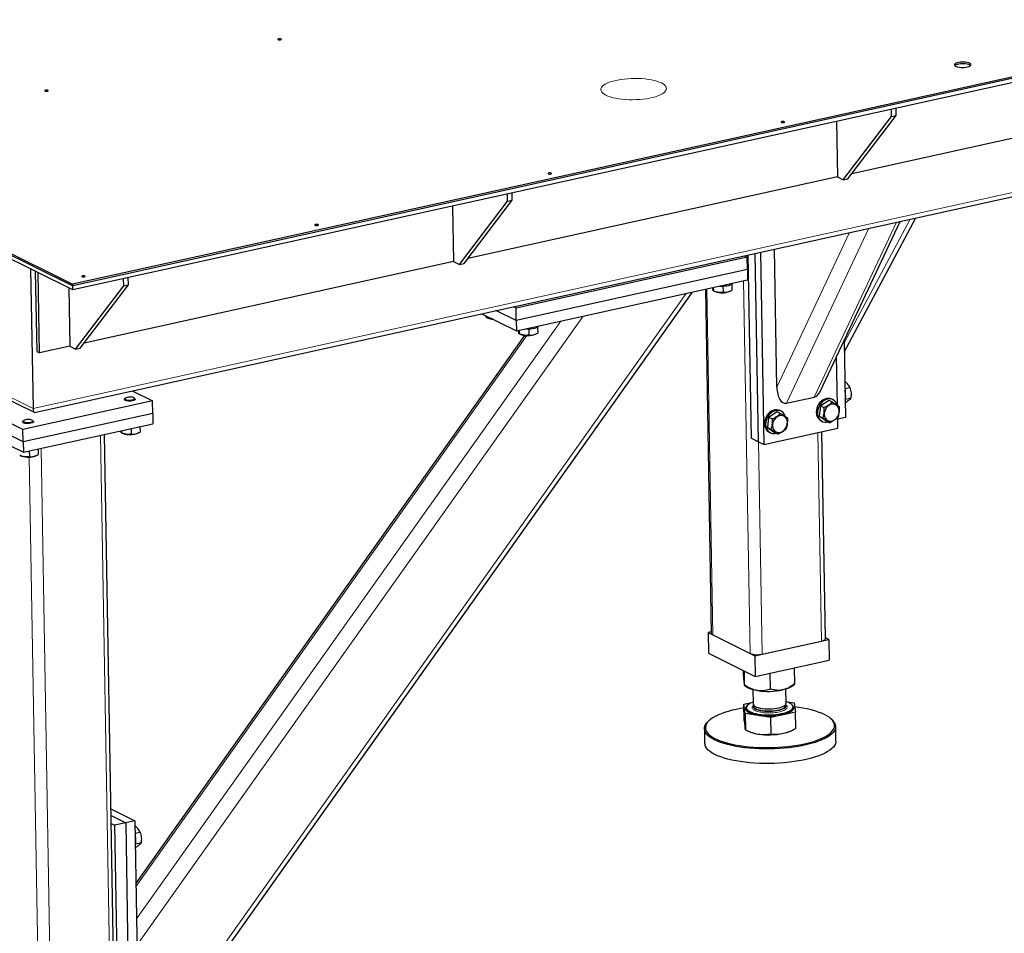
# Model space of a CAD drawing. Header units: millimetres. Extents: x 5 to 415, y 5 to 292.
# Tile 20 of 40: x 291 to 336, y 148 to 189. Entities that reach past the tile are written whole.
import ezdxf

# ---------------------------------------------------------------- set-up
doc = ezdxf.new("R2010")
doc.units = ezdxf.units.MM
doc.layers.add('TRAIT-FORT', color=4, linetype='Continuous', lineweight=25)

msp = doc.modelspace()

# ---------------------------------------------------------------- linework, layer by layer
at = {"lineweight": 18}
for p, q in [((291.28313, 171.469), (399.861, 195.41075)), ((266.15834, 183.94159), (291.28313, 171.469)), ((330.71881, 179.97245), (326.95917, 171.98612)), ((331.34598, 180.11075), (328.32646, 174.45991)), ((328.57971, 179.50077), (325.25489, 172.43812)), ((329.45137, 179.69298), (325.69172, 171.70665)), ((323.73928, 177.29624), (324.03529, 160.28366)), ((322.04991, 176.92373), (322.32467, 161.13286)), ((321.10833, 176.7161), (296.12972, 141.54054)), ((315.39383, 175.45604), (296.01445, 148.16545)), ((316.40977, 175.68006), (296.03494, 146.98765)), ((313.8412, 174.79684), (295.98851, 149.65618)), ((294.35801, 170.2427), (294.93235, 137.23338)), ((327.12547, 170.36099), (327.29099, 160.84825)), ((291.65412, 169.64649), (292.22847, 136.63717)), ((324.41853, 169.94032), (324.5871, 160.25204)), ((291.10975, 169.2502), (291.67665, 136.66879))]:
    msp.add_line(p, q, dxfattribs=at)
at = {"lineweight": 18, "flags": 128}
for points in [[(319.98065, 186.32808), (320.05992, 186.2834), (320.1234, 186.23597), (320.17034, 186.18635), (320.2002, 186.13511), (320.21263, 186.08285), (320.20747, 186.03019), (320.1848, 185.97775), (320.14488, 185.92614), (320.08817, 185.87597), (320.01534, 185.82782), (319.92724, 185.78226), (319.82491, 185.73982), (319.70955, 185.701), (319.5825, 185.66626), (319.44527, 185.63599), (319.29945, 185.61057), (319.14676, 185.59028), (318.98898, 185.57537), (318.82797, 185.566), (318.66562, 185.56229), (318.50382, 185.56429), (318.34448, 185.57196), (318.18946, 185.58522), (318.04059, 185.60391), (317.8996, 185.62782), (317.76814, 185.65665), (317.64777, 185.69009), (317.53989, 185.72773), (317.44576, 185.76913), (317.3665, 185.8138), (317.30302, 185.86123), (317.25608, 185.91086), (317.22622, 185.9621), (317.21379, 186.01435), (317.21894, 186.06701), (317.24161, 186.11945), (317.28154, 186.17106), (317.33825, 186.22124), (317.41108, 186.26939), (317.49917, 186.31495), (317.6015, 186.35739), (317.71687, 186.39621), (317.84391, 186.43095), (317.98115, 186.46121), (318.12697, 186.48663), (318.27966, 186.50692), (318.43743, 186.52184), (318.59844, 186.5312), (318.7608, 186.53491), (318.92259, 186.53292), (319.08193, 186.52525), (319.23695, 186.51199), (319.38583, 186.4933), (319.52682, 186.46939), (319.65827, 186.44055), (319.77865, 186.40712), (319.88653, 186.36948), (319.98065, 186.32808)], [(324.17581, 157.86112), (324.17642, 157.85255), (324.18983, 157.81582), (324.2205, 157.78046), (324.26769, 157.7473), (324.3303, 157.7171), (324.40687, 157.69059), (324.49561, 157.66837), (324.59442, 157.65097), (324.701, 157.63881), (324.81284, 157.63215), (324.92733, 157.63117), (325.04179, 157.63588), (325.15352, 157.64617), (325.25991, 157.66181), (325.35847, 157.68241), (325.44688, 157.70751), (325.52308, 157.73652), (325.58528, 157.76875), (325.63201, 157.80344), (325.66219, 157.83979), (325.67511, 157.87695), (325.67557, 157.88365)]]:
    msp.add_lwpolyline(points, dxfattribs=at)
at = {"lineweight": 18}
for points, knots in [([(324.12729, 157.80382), (324.12749, 157.81969), (324.12788, 157.85119), (324.15528, 157.88182), (324.16887, 157.89702)], [0, 0, 0, 0, 0.50393419, 1, 1, 1, 1]), ([(325.72576, 157.84969), (325.72514, 157.83385), (325.72387, 157.80124), (325.68544, 157.75181), (325.61751, 157.70338), (325.51872, 157.65909), (325.39515, 157.62181), (325.25489, 157.59386), (325.10774, 157.57521), (325.00754, 157.57061), (324.9589, 157.56837)], [0, 0, 0, 0, 0.11651603, 0.24001133, 0.36864081, 0.5, 0.63135919, 0.75998867, 0.88348397, 1, 1, 1, 1]), ([(325.6833, 157.91863), (325.6918, 157.91126), (325.71714, 157.88929), (325.72232, 157.8655), (325.72576, 157.84969)], [0, 0, 0, 0, 0.33532424, 1, 1, 1, 1]), ([(324.9589, 157.56837), (324.91005, 157.56781), (324.80942, 157.56665), (324.65866, 157.57675), (324.51243, 157.59648), (324.38044, 157.62642), (324.2713, 157.66475), (324.19177, 157.70894), (324.14127, 157.75582), (324.13186, 157.78813), (324.12729, 157.80382)], [0, 0, 0, 0, 0.11651603, 0.24001133, 0.36864081, 0.5, 0.63135919, 0.75998867, 0.88348397, 1, 1, 1, 1])]:
    msp.add_open_spline(points, degree=3, knots=knots, dxfattribs=at)
at = {"layer": 'TRAIT-FORT', "lineweight": 25}
for p, q in [((291.34598, 171.29062), (399.60661, 195.16243)), ((261.55221, 192.79848), (293.09184, 177.1414)), ((261.55345, 192.72753), (293.09307, 177.07045)), ((293.09636, 176.88126), (261.55674, 192.53834)), ((351.39559, 189.92633), (293.09307, 177.07045)), ((351.39888, 189.73714), (293.09636, 176.88126)), ((348.01445, 189.252), (293.09184, 177.1414)), ((348.01569, 189.18106), (293.09307, 177.07045)), ((345.55565, 185.90436), (328.67647, 182.18245)), ((328.50117, 181.95217), (330.70314, 184.84471)), ((330.4919, 184.79813), (330.4862, 185.12583)), ((330.4919, 184.79813), (330.70314, 184.84471)), ((330.70314, 184.84471), (330.69744, 185.17241)), ((327.97854, 184.57288), (328.02264, 182.03828)), ((328.28993, 181.9056), (330.4919, 184.79813)), ((266.35179, 183.69236), (291.32987, 171.29259)), ((328.02264, 182.03828), (311.14347, 178.31637)), ((328.02264, 182.03828), (328.28993, 181.9056)), ((328.28993, 181.9056), (328.50117, 181.95217)), ((312.9589, 180.93205), (312.95319, 181.25975)), ((313.17014, 180.97863), (313.16443, 181.30633)), ((310.75693, 178.03951), (312.9589, 180.93205)), ((310.96817, 178.08609), (313.17014, 180.97863)), ((312.9589, 180.93205), (313.17014, 180.97863)), ((310.44554, 180.7068), (310.48964, 178.1722)), ((327.24473, 172.2739), (330.88628, 180.00938)), ((328.33367, 174.04537), (331.60525, 180.16792)), ((324.24749, 178.54551), (324.39704, 169.95099)), ((324.51146, 178.60371), (324.66432, 169.8183)), ((325.25489, 172.43812), (325.14518, 178.74345)), ((310.48964, 178.1722), (293.61047, 174.45029)), ((310.48964, 178.1722), (310.75693, 178.03951)), ((310.75693, 178.03951), (310.96817, 178.08609)), ((323.90368, 178.37705), (313.34163, 176.04808)), ((323.77445, 178.4412), (323.90368, 178.37705)), ((323.91355, 177.80946), (323.90368, 178.37705)), ((323.93074, 178.47566), (324.07629, 170.11021)), ((291.17234, 177.83639), (291.28313, 171.469)), ((291.38624, 177.73021), (291.44993, 174.0697)), ((291.58357, 174.00335), (291.51988, 177.66386)), ((323.91355, 177.80946), (313.3515, 175.4805)), ((323.91355, 177.80946), (323.92178, 177.33648)), ((295.42589, 177.06597), (295.42019, 177.39367)), ((295.63713, 177.11255), (295.63143, 177.44025)), ((313.35973, 175.00751), (323.92178, 177.33648)), ((292.91022, 176.97366), (292.95664, 174.30612)), ((293.09184, 177.1414), (293.09307, 177.07045)), ((293.09636, 176.88126), (293.09307, 177.07045)), ((293.22392, 174.17343), (295.42589, 177.06597)), ((293.43516, 174.22001), (295.63713, 177.11255)), ((295.42589, 177.06597), (295.63713, 177.11255)), ((296.13574, 141.19452), (321.40679, 176.78192)), ((321.98937, 176.91037), (322.26271, 161.20043)), ((322.35318, 176.9906), (322.35587, 176.83599)), ((322.37878, 176.8261), (322.43973, 176.80054)), ((322.79202, 177.05377), (322.7969, 176.77319)), ((323.08993, 176.81185), (323.12899, 176.82985)), ((323.19886, 177.14547), (323.20368, 176.86841)), ((313.3515, 175.4805), (312.42755, 175.93917)), ((313.34163, 176.04808), (313.2124, 176.11223)), ((313.3515, 175.4805), (313.34163, 176.04808)), ((311.77351, 175.79496), (313.35973, 175.00751)), ((311.98579, 175.68957), (311.98696, 175.62271)), ((312.00986, 175.61282), (312.07081, 175.58726)), ((313.3515, 175.4805), (313.35973, 175.00751)), ((313.48106, 175.03427), (313.48375, 174.87966)), ((313.9199, 175.09744), (313.92478, 174.81686)), ((314.32674, 175.18914), (314.33156, 174.91208)), ((313.72918, 174.80509), (295.98569, 149.81822)), ((313.50666, 174.86977), (313.56761, 174.84421)), ((314.21781, 174.85552), (314.25687, 174.87352)), ((328.32458, 174.56776), (328.38561, 171.06043)), ((291.44993, 174.0697), (291.58357, 174.00335)), ((292.95664, 174.30612), (291.58357, 174.00335)), ((292.95664, 174.30612), (293.22392, 174.17343)), ((293.22392, 174.17343), (293.43516, 174.22001)), ((328.02597, 171.60963), (327.98698, 173.85062)), ((290.82248, 170.50767), (287.08049, 172.36529)), ((295.80614, 172.2741), (296.73722, 171.81189)), ((328.36266, 172.37946), (328.58591, 172.42869)), ((290.83235, 169.94008), (287.09036, 171.7977)), ((296.73722, 171.81189), (290.82248, 170.50767)), ((295.45236, 171.88102), (295.45261, 171.86683)), ((295.49935, 171.93879), (295.46698, 171.90899)), ((295.93671, 171.91716), (295.90332, 171.94582)), ((295.95254, 171.87553), (295.95229, 171.88972)), ((296.7471, 171.2443), (296.73722, 171.81189)), ((325.69172, 171.70665), (326.95917, 171.98612)), ((327.2455, 171.59007), (327.62889, 171.84393)), ((327.62889, 171.84393), (327.78914, 171.76438)), ((327.81875, 171.86385), (327.7653, 171.89039)), ((328.38642, 171.89561), (328.63354, 171.9501)), ((325.45285, 171.34216), (325.3994, 171.3687)), ((327.2455, 171.59007), (327.19081, 171.11735)), ((327.2455, 171.59007), (327.40575, 171.51052)), ((328.37364, 171.74825), (328.43384, 171.76153)), ((287.09859, 171.32472), (290.84058, 169.4671)), ((290.85205, 170.91405), (290.81968, 170.88424)), ((296.7471, 171.2443), (290.83235, 169.94008)), ((291.28941, 170.89242), (291.25602, 170.92108)), ((296.7471, 171.2443), (296.75533, 170.77132)), ((324.8796, 171.06838), (324.82491, 170.59566)), ((324.8796, 171.06838), (325.26299, 171.32225)), ((324.8796, 171.06838), (325.03985, 170.98883)), ((325.26299, 171.32225), (325.42324, 171.2427)), ((327.19081, 171.11735), (327.35106, 171.0378)), ((327.19081, 171.11735), (327.5195, 170.89849)), ((327.27618, 170.90511), (327.32964, 170.87858)), ((327.5195, 170.89849), (327.67975, 170.81894)), ((328.04418, 170.56357), (328.03573, 171.0489)), ((328.38561, 171.06043), (328.03687, 170.98353)), ((290.80506, 170.85628), (290.80531, 170.84209)), ((290.83235, 169.94008), (290.82248, 170.50767)), ((290.84058, 169.4671), (296.75533, 170.77132)), ((291.30523, 170.85078), (291.30499, 170.86497)), ((295.31878, 170.45456), (295.32048, 170.35722)), ((295.75704, 170.55119), (295.7615, 170.29442)), ((296.16392, 170.64091), (296.16829, 170.38964)), ((324.66432, 169.8183), (328.04418, 170.56357)), ((324.82491, 170.59566), (324.98516, 170.51611)), ((324.82491, 170.59566), (325.1536, 170.37681)), ((295.11846, 137.34649), (294.54537, 170.28401)), ((295.34338, 170.34732), (295.40433, 170.32177)), ((296.05453, 170.33308), (296.09359, 170.35108)), ((324.39704, 169.95099), (324.07629, 170.11021)), ((324.91028, 170.38343), (324.96374, 170.35689)), ((325.1536, 170.37681), (325.31385, 170.29725)), ((327.4771, 160.96136), (327.31283, 170.40231)), ((290.83235, 169.94008), (290.84058, 169.4671)), ((291.51661, 169.61617), (291.52099, 169.36489)), ((324.66432, 169.8183), (324.39704, 169.95099)), ((290.69608, 169.32258), (290.75703, 169.29702)), ((291.10974, 169.52645), (291.1142, 169.26967)), ((291.40723, 169.30834), (291.44629, 169.32634)), ((322.26146, 161.27222), (322.11084, 161.23901)), ((322.11084, 161.23901), (324.24912, 160.17751)), ((322.11084, 161.23901), (322.1273, 160.29304)), ((322.32467, 161.13286), (324.03529, 160.28366)), ((327.62897, 160.92278), (327.47645, 160.9985)), ((324.24912, 160.17751), (327.62897, 160.92278)), ((324.5871, 160.25204), (327.29099, 160.84825)), ((327.62897, 160.92278), (327.64543, 159.97681)), ((322.1273, 160.29304), (324.26558, 159.23154)), ((324.24912, 160.17751), (324.26558, 159.23154)), ((324.26558, 159.23154), (327.64543, 159.97681)), ((323.72873, 159.27385), (323.7248, 159.5)), ((323.78247, 158.84496), (323.77148, 159.47682)), ((324.95824, 158.66349), (324.94575, 159.38152)), ((326.08028, 158.9109), (326.06778, 159.62893)), ((323.77204, 158.82696), (323.82927, 158.77784)), ((325.99003, 158.81543), (326.07449, 158.89319)), ((324.16246, 158.62876), (324.17376, 157.97925)), ((325.67353, 158.00534), (325.66223, 158.65486)), ((323.75141, 157.97039), (324.1723, 158.06319)), ((323.80515, 157.5415), (323.75141, 157.97039)), ((323.76445, 157.22091), (323.75141, 157.97039)), ((323.89153, 157.89512), (323.88931, 157.89307)), ((324.17532, 157.88965), (324.17582, 157.861)), ((325.67198, 158.09455), (326.04922, 158.03632)), ((325.67559, 157.8871), (325.67509, 157.91574)), ((325.67557, 157.88365), (325.67559, 157.8871)), ((325.96081, 157.92912), (325.95851, 157.93109)), ((326.04922, 158.03632), (326.10296, 157.60744)), ((324.98092, 157.36003), (323.80515, 157.5415)), ((323.80515, 157.5415), (323.81819, 156.79202)), ((323.85919, 157.80818), (323.85927, 157.80345)), ((326.10296, 157.60744), (324.98092, 157.36003)), ((325.99395, 157.84059), (325.99386, 157.84532)), ((326.116, 156.85796), (326.10296, 157.60744)), ((322.16483, 157.22097), (322.11858, 157.1784)), ((324.99396, 156.61055), (324.98092, 157.36003)), ((327.75533, 157.27648), (327.70763, 157.31742)), ((321.94319, 156.84278), (321.95471, 156.1806)), ((323.91625, 156.74882), (324.01978, 156.70541)), ((325.87174, 156.73764), (325.94318, 156.77056)), ((327.95381, 156.28498), (327.94228, 156.94716)), ((294.84277, 153.19133), (295.93645, 152.64841)), ((294.84809, 152.88581), (295.51397, 152.55525)), ((294.85447, 152.51917), (295.00699, 152.44346)), ((295.51397, 152.55525), (295.00699, 152.44346)), ((295.93645, 152.64841), (295.51397, 152.55525)), ((295.51397, 152.55525), (295.76086, 138.36567)), ((295.93645, 152.64841), (296.18334, 138.45883)), ((295.00699, 152.44346), (295.25388, 138.25388)), ((295.94642, 152.07549), (296.16966, 152.12472)), ((295.97018, 151.59164), (296.2173, 151.64613)), ((295.9574, 151.44428), (296.0176, 151.45756))]:
    msp.add_line(p, q, dxfattribs=at)
at = {"layer": 'TRAIT-FORT', "lineweight": 25, "flags": 128}
for points in [[(302.61213, 188.33514), (302.59062, 188.34213), (302.56209, 188.34579), (302.53089, 188.34555), (302.50177, 188.34147), (302.47916, 188.33415), (302.4665, 188.32471), (302.46572, 188.31459), (302.47694, 188.30533), (302.49845, 188.29834), (302.52698, 188.29469), (302.55818, 188.29492), (302.5873, 188.29901), (302.60991, 188.30633), (302.62257, 188.31576), (302.62335, 188.32588), (302.61213, 188.33514)], [(334.06009, 187.22896), (334.00958, 187.24872), (333.94663, 187.26428), (333.87416, 187.27493), (333.79557, 187.28017), (333.71453, 187.27974), (333.63484, 187.27367), (333.56021, 187.26224), (333.49414, 187.24599), (333.43972, 187.22567), (333.39948, 187.20225), (333.37533, 187.1768), (333.36837, 187.15053), (333.37894, 187.12465), (333.40655, 187.10039), (333.44989, 187.07887), (333.50696, 187.0611), (333.57507, 187.04791), (333.65104, 187.03993), (333.73133, 187.03751), (333.81217, 187.04078), (333.88979, 187.04958), (333.96055, 187.0635), (334.02115, 187.08189), (334.06876, 187.10389), (334.10114, 187.12847), (334.11679, 187.15449), (334.11497, 187.18071), (334.09577, 187.20593), (334.06009, 187.22896)], [(334.06132, 187.15801), (334.01082, 187.17777), (333.94786, 187.19334), (333.8754, 187.20399), (333.79681, 187.20922), (333.71577, 187.20879), (333.63607, 187.20272), (333.56144, 187.19129), (333.49537, 187.17504), (333.44095, 187.15473), (333.40072, 187.1313), (333.38526, 187.11738)], [(334.06132, 187.15801), (334.01082, 187.17777), (333.94786, 187.19334), (333.8754, 187.20399), (333.79681, 187.20922), (333.71577, 187.20879), (333.63607, 187.20272), (333.56144, 187.19129), (333.49537, 187.17504), (333.44095, 187.15473), (333.40072, 187.1313), (333.38527, 187.11739)], [(334.10243, 187.12985), (334.09701, 187.13498), (334.06132, 187.15801)], [(334.10241, 187.12987), (334.09701, 187.13498), (334.06132, 187.15801)], [(291.96559, 185.98755), (291.94408, 185.99454), (291.91555, 185.99819), (291.88435, 185.99796), (291.85523, 185.99387), (291.83262, 185.98655), (291.81996, 185.97711), (291.81918, 185.967), (291.8304, 185.95774), (291.85191, 185.95075), (291.88044, 185.94709), (291.91164, 185.94732), (291.94076, 185.95141), (291.96337, 185.95873), (291.97603, 185.96817), (291.97681, 185.97829), (291.96559, 185.98755)], [(325.59654, 184.5579), (325.57503, 184.56489), (325.5465, 184.56854), (325.5153, 184.56831), (325.48618, 184.56422), (325.46357, 184.5569), (325.45091, 184.54746), (325.45013, 184.53735), (325.46135, 184.52809), (325.48286, 184.5211), (325.51139, 184.51744), (325.54259, 184.51767), (325.57171, 184.52176), (325.59432, 184.52908), (325.60698, 184.53852), (325.60776, 184.54864), (325.59654, 184.5579)], [(314.95, 182.2103), (314.92849, 182.21729), (314.89997, 182.22095), (314.86877, 182.22072), (314.83964, 182.21663), (314.81703, 182.20931), (314.80437, 182.19987), (314.80359, 182.18975), (314.81481, 182.18049), (314.83632, 182.1735), (314.86485, 182.16985), (314.89605, 182.17008), (314.92517, 182.17417), (314.94779, 182.18149), (314.96045, 182.19093), (314.96122, 182.20104), (314.95, 182.2103)], [(304.30347, 179.86271), (304.28196, 179.8697), (304.25343, 179.87335), (304.22223, 179.87312), (304.1931, 179.86903), (304.17049, 179.86171), (304.15783, 179.85228), (304.15705, 179.84216), (304.16827, 179.8329), (304.18978, 179.82591), (304.21831, 179.82225), (304.24951, 179.82248), (304.27864, 179.82657), (304.30125, 179.83389), (304.31391, 179.84333), (304.31469, 179.85345), (304.30347, 179.86271)], [(293.65693, 177.51511), (293.63542, 177.5221), (293.60689, 177.52576), (293.57569, 177.52553), (293.54657, 177.52144), (293.52395, 177.51412), (293.51129, 177.50468), (293.51051, 177.49456), (293.52173, 177.4853), (293.54325, 177.47831), (293.57177, 177.47466), (293.60297, 177.47489), (293.6321, 177.47898), (293.65471, 177.4863), (293.66737, 177.49574), (293.66815, 177.50585), (293.65693, 177.51511)], [(322.64615, 177.0552), (322.69644, 177.05312), (322.79144, 177.05374), (322.88523, 177.06019), (322.97441, 177.07223), (323.05576, 177.08942), (323.12634, 177.11113), (323.18359, 177.1366), (323.22545, 177.16489), (323.24587, 177.18744)], [(313.77403, 175.09887), (313.82432, 175.09679), (313.91932, 175.09741), (314.01311, 175.10386), (314.10229, 175.1159), (314.18364, 175.13309), (314.25421, 175.1548), (314.31147, 175.18027), (314.35333, 175.20856), (314.37375, 175.23111)], [(295.95168, 171.8949), (295.94714, 171.87283), (295.92445, 171.85169), (295.88528, 171.83305), (295.83254, 171.81828), (295.77014, 171.80849), (295.70271, 171.80441), (295.63526, 171.80632), (295.57278, 171.81411), (295.51991, 171.82717), (295.48056, 171.84455), (295.45767, 171.86496), (295.45292, 171.88689), (295.46666, 171.9087), (295.46698, 171.90899)], [(295.9162, 171.92668), (295.90225, 171.94672), (295.87048, 171.96425), (295.82373, 171.97772), (295.76613, 171.98592), (295.70281, 171.98813), (295.6394, 171.98415), (295.58153, 171.97433), (295.53434, 171.95956), (295.50203, 171.94113), (295.48746, 171.92069), (295.49193, 171.90005), (295.51505, 171.88105), (295.55475, 171.86538), (295.60752, 171.85442), (295.66866, 171.84916), (295.73274, 171.85006), (295.79406, 171.85703), (295.84719, 171.86947), (295.88739, 171.88626), (295.91109, 171.90591), (295.9162, 171.92668)], [(295.93671, 171.91716), (295.93773, 171.91627), (295.95168, 171.8949)], [(327.7653, 171.89039), (327.69506, 171.91644), (327.61532, 171.92779), (327.53254, 171.92211), (327.44939, 171.89957), (327.36852, 171.86091), (327.29255, 171.80735), (327.22391, 171.74064), (327.16481, 171.6629), (327.11715, 171.57664), (327.08246, 171.48463), (327.06186, 171.38982), (327.05601, 171.29528)], [(328.01481, 171.62504), (327.98897, 171.68928), (327.94485, 171.75993), (327.88881, 171.81809), (327.82266, 171.86188), (327.74852, 171.88991), (327.66878, 171.90126), (327.586, 171.89557), (327.50284, 171.87303), (327.42198, 171.83437), (327.346, 171.78082), (327.27736, 171.7141), (327.21826, 171.63636), (327.1706, 171.5501), (327.13592, 171.45809), (327.11532, 171.36329), (327.10946, 171.26874)], [(325.3994, 171.3687), (325.32917, 171.39476), (325.24943, 171.40611), (325.16665, 171.40042), (325.08349, 171.37788), (325.00262, 171.33922), (324.92665, 171.28566), (324.85801, 171.21895), (324.79891, 171.14121), (324.75125, 171.05495), (324.71656, 170.96294), (324.69596, 170.86814), (324.69011, 170.77359)], [(325.64891, 171.10336), (325.62308, 171.1676), (325.57895, 171.23825), (325.52291, 171.2964), (325.45676, 171.34019), (325.38262, 171.36822), (325.30288, 171.37957), (325.2201, 171.37388), (325.13694, 171.35135), (325.05608, 171.31268), (324.9801, 171.25913), (324.91146, 171.19241), (324.85236, 171.11467), (324.80471, 171.02841), (324.77002, 170.9364), (324.74942, 170.8416), (324.74357, 170.74705)], [(327.96938, 171.62346), (327.90861, 171.65336), (327.8414, 171.66686), (327.77069, 171.66338), (327.69957, 171.64308), (327.63114, 171.60683), (327.56841, 171.55623), (327.5141, 171.49348), (327.4706, 171.42133), (327.4398, 171.34293), (327.42306, 171.2617), (327.42109, 171.18121), (327.434, 171.10495), (327.4612, 171.03628), (327.50153, 170.97818), (327.55321, 170.93321), (327.61398, 170.90331), (327.68119, 170.88981), (327.7519, 170.89328), (327.82302, 170.91359), (327.89145, 170.94984), (327.95418, 171.00044), (328.00849, 171.06319), (328.05199, 171.13534), (328.08279, 171.21374), (328.09953, 171.29496), (328.1015, 171.37546), (328.08859, 171.45171), (328.06138, 171.52039), (328.02106, 171.57848), (327.96938, 171.62346)], [(291.26889, 170.90193), (291.25495, 170.92198), (291.22318, 170.93951), (291.17642, 170.95297), (291.11883, 170.96117), (291.05551, 170.96338), (290.9921, 170.9594), (290.93423, 170.94959), (290.88704, 170.93481), (290.85473, 170.91638), (290.84016, 170.89594), (290.84463, 170.87531), (290.86775, 170.85631), (290.90745, 170.84064), (290.96022, 170.82968), (291.02136, 170.82442), (291.08544, 170.82531), (291.14676, 170.83229), (291.19988, 170.84472), (291.24008, 170.86151), (291.26379, 170.88116), (291.26889, 170.90193)], [(291.28941, 170.89242), (291.29043, 170.89152), (291.30438, 170.87016)], [(325.60348, 171.10177), (325.54271, 171.13167), (325.4755, 171.14517), (325.40479, 171.1417), (325.33367, 171.12139), (325.26524, 171.08514), (325.20251, 171.03454), (325.1482, 170.97179), (325.1047, 170.89964), (325.0739, 170.82124), (325.05716, 170.74002), (325.05519, 170.65952), (325.0681, 170.58327), (325.09531, 170.51459), (325.13563, 170.45649), (325.18731, 170.41152), (325.24808, 170.38162), (325.31529, 170.36812), (325.386, 170.3716), (325.45712, 170.3919), (325.52555, 170.42815), (325.58828, 170.47875), (325.64259, 170.5415), (325.68609, 170.61365), (325.71689, 170.69205), (325.73363, 170.77328), (325.7356, 170.85377), (325.72269, 170.93003), (325.69549, 170.9987), (325.65516, 171.0568), (325.60348, 171.10177)], [(327.10946, 171.26874), (327.11855, 171.17749), (327.14228, 171.09246), (327.17989, 171.01639), (327.23018, 170.95173), (327.29152, 170.90055), (327.36195, 170.8645), (327.4392, 170.84473), (327.52078, 170.84188), (327.60409, 170.85605), (327.60468, 170.85621)], [(291.30438, 170.87016), (291.29984, 170.84809), (291.27714, 170.82695), (291.23797, 170.8083), (291.18523, 170.79354), (291.12284, 170.78375), (291.05541, 170.77966), (290.98796, 170.78158), (290.92548, 170.78936), (290.87261, 170.80243), (290.83326, 170.81981), (290.81037, 170.84022), (290.80561, 170.86214), (290.81936, 170.88395), (290.81968, 170.88424)], [(324.74357, 170.74705), (324.75265, 170.6558), (324.77638, 170.57077), (324.81399, 170.4947), (324.86428, 170.43004), (324.92562, 170.37886), (324.99605, 170.34281), (325.0733, 170.32304), (325.15488, 170.3202), (325.23819, 170.33436), (325.23878, 170.33452)], [(327.29099, 160.84825), (327.35282, 160.86483), (327.40405, 160.88485), (327.44273, 160.90755), (327.46735, 160.93204), (327.47698, 160.9574), (327.4771, 160.96136)], [(324.37329, 158.58593), (324.24495, 158.60934), (324.12795, 158.63813), (324.02428, 158.67181), (323.93572, 158.70981), (323.8638, 158.75148), (323.82927, 158.77784)], [(325.99003, 158.81543), (325.98669, 158.8124), (325.92568, 158.76692), (325.84725, 158.72412), (325.75274, 158.68475), (325.64376, 158.64948), (325.52219, 158.6189)], [(323.88931, 157.89307), (323.86779, 157.87112), (323.83752, 157.82596), (323.82514, 157.78019), (323.83086, 157.73456), (323.85458, 157.68982), (323.89591, 157.64671), (323.95417, 157.60594), (324.02841, 157.56817), (324.11741, 157.53402), (324.21971, 157.50406), (324.33362, 157.47878), (324.45728, 157.45859), (324.58865, 157.44382), (324.72559, 157.43472), (324.86583, 157.43144), (325.00708, 157.43402), (325.14702, 157.44244), (325.28335, 157.45654), (325.41383, 157.4761), (325.53632, 157.50079), (325.64881, 157.53022), (325.74945, 157.5639), (325.83659, 157.60126), (325.90879, 157.64172), (325.96488, 157.68458), (326.00393, 157.72916), (326.02529, 157.77473), (326.02863, 157.82052), (326.02863, 157.82052)], [(323.86005, 157.79615), (323.87433, 157.75231), (323.90588, 157.70969), (323.9542, 157.669), (324.01848, 157.6309), (324.09767, 157.59601), (324.19047, 157.56491), (324.29536, 157.53811), (324.41061, 157.51605), (324.53434, 157.49909), (324.6645, 157.48751), (324.79896, 157.48151), (324.93552, 157.48117), (325.07193, 157.4865), (325.20596, 157.49743), (325.33539, 157.51376), (325.45812, 157.53522), (325.57211, 157.56148), (325.6755, 157.59209), (325.7666, 157.62656), (325.8439, 157.66431), (325.90614, 157.70473), (325.95229, 157.74715), (325.9816, 157.79088), (325.99358, 157.8352), (325.98805, 157.87938), (325.96508, 157.9227), (325.92506, 157.96444), (325.86865, 158.00392), (325.79676, 158.04049), (325.71059, 158.07355), (325.67213, 158.08576)], [(324.17236, 158.05966), (324.13037, 158.04463), (324.04599, 158.00844), (323.97608, 157.96928), (323.92178, 157.92777), (323.88397, 157.8846), (323.86328, 157.84049), (323.86005, 157.79615)], [(324.17376, 157.97925), (324.17436, 157.9708), (324.18778, 157.93407), (324.21844, 157.89871), (324.26563, 157.86554), (324.32825, 157.83535), (324.40482, 157.80883), (324.49355, 157.78661), (324.59236, 157.76922), (324.69894, 157.75705), (324.81079, 157.7504), (324.92528, 157.74942), (325.03973, 157.75413), (325.15146, 157.76442), (325.25785, 157.78005), (325.35641, 157.80066), (325.44482, 157.82576), (325.52102, 157.85476), (325.58322, 157.88699), (325.62995, 157.92169), (325.66014, 157.95804), (325.67305, 157.99519), (325.67353, 158.00534)], [(324.1874, 157.93466), (324.17738, 157.90912), (324.17763, 157.87193), (324.19541, 157.83547), (324.23028, 157.80058), (324.28145, 157.76809), (324.3477, 157.73875), (324.4275, 157.71325), (324.51895, 157.69219), (324.61993, 157.67607), (324.72807, 157.66526), (324.84082, 157.66002), (324.95556, 157.66046)], [(324.95556, 157.66046), (325.06958, 157.66658), (325.18022, 157.67824), (325.28488, 157.69515), (325.38111, 157.71693), (325.46665, 157.74307), (325.5395, 157.77295), (325.59796, 157.80586), (325.64065, 157.84105), (325.66656, 157.87768), (325.6751, 157.9149), (325.66606, 157.95184), (325.66145, 157.96031)], [(323.75441, 157.79835), (323.59848, 157.77192), (323.39903, 157.73254), (323.20886, 157.6884), (323.02912, 157.63977), (322.86087, 157.58695), (322.70515, 157.53025), (322.56288, 157.47002), (322.43491, 157.40661), (322.32202, 157.34041), (322.22489, 157.27181), (322.1441, 157.20124), (322.08013, 157.1291), (322.03338, 157.05584), (322.00412, 156.9819), (321.99252, 156.90772), (321.99867, 156.83375), (322.02252, 156.76043), (322.06392, 156.6882), (322.12263, 156.61751), (322.1983, 156.54876), (322.29047, 156.48238), (322.39858, 156.41877), (322.52199, 156.35831), (322.65995, 156.30136), (322.81164, 156.24826), (322.97614, 156.19933), (323.15246, 156.15488), (323.33955, 156.11516), (323.53627, 156.08041), (323.74144, 156.05085), (323.95383, 156.02665), (324.17217, 156.00796), (324.39514, 155.99488), (324.62139, 155.9875), (324.84957, 155.98587), (325.07831, 155.98998), (325.30623, 155.99983), (325.53195, 156.01534), (325.75413, 156.03642), (325.97142, 156.06296), (326.18253, 156.09478), (326.38617, 156.1317), (326.58112, 156.17349), (326.76621, 156.21991), (326.94034, 156.27067), (327.10244, 156.32547), (327.25156, 156.38398), (327.38678, 156.44585), (327.50729, 156.5107), (327.61238, 156.57815), (327.70141, 156.64779), (327.77384, 156.7192), (327.82925, 156.79195), (327.86728, 156.86561), (327.88773, 156.93972), (327.89045, 157.01386), (327.87545, 157.08756), (327.8428, 157.16038), (327.8428, 157.16038)], [(323.85927, 157.80345), (323.86013, 157.79142), (323.87441, 157.74758), (323.90597, 157.70496), (323.95428, 157.66427), (324.01856, 157.62617), (324.09775, 157.59128), (324.19056, 157.56018), (324.29544, 157.53338), (324.4107, 157.51132), (324.53442, 157.49436), (324.66458, 157.48278), (324.79905, 157.47678), (324.9356, 157.47644), (325.07202, 157.48177), (325.20604, 157.4927), (325.33548, 157.50903), (325.4582, 157.5305), (325.57219, 157.55675), (325.67558, 157.58736), (325.76668, 157.62183), (325.84398, 157.65958), (325.90622, 157.7), (325.95237, 157.74242), (325.98168, 157.78615), (325.99367, 157.83047), (325.99395, 157.84059)], [(327.8428, 157.16038), (327.7927, 157.2319), (327.72546, 157.30167), (327.64148, 157.36929), (327.54126, 157.43433), (327.42541, 157.49641), (327.29463, 157.55517), (327.14969, 157.61023), (326.99148, 157.66128), (326.82094, 157.70801), (326.6391, 157.75012), (326.44706, 157.78739), (326.24596, 157.81956), (326.07354, 157.84221)], [(327.89279, 157.11678), (327.92569, 157.04363), (327.94109, 156.96961), (327.9389, 156.89514), (327.91912, 156.82068), (327.88187, 156.74665), (327.82738, 156.67349), (327.75596, 156.60164), (327.66803, 156.5315), (327.56411, 156.4635), (327.4448, 156.39803), (327.31081, 156.33547), (327.16293, 156.2762), (327.00201, 156.22056), (326.82901, 156.16888), (326.64494, 156.12146), (326.45088, 156.07857), (326.24797, 156.04048), (326.03741, 156.0074), (325.82041, 155.97954), (325.59827, 155.95704), (325.37228, 155.94005), (325.14377, 155.92866), (324.91408, 155.92294), (324.68456, 155.92293), (324.45655, 155.92862), (324.2314, 155.93998), (324.01042, 155.95695), (323.79491, 155.97942), (323.58614, 156.00726), (323.38533, 156.04032), (323.19365, 156.07838), (323.01225, 156.12125), (322.84217, 156.16865), (322.68442, 156.22031), (322.53992, 156.27593), (322.40952, 156.33519), (322.29399, 156.39773), (322.194, 156.46319), (322.11014, 156.53118), (322.04291, 156.60131), (321.99269, 156.67316), (321.95979, 156.74631), (321.94439, 156.82033), (321.94658, 156.8948), (321.96636, 156.96926), (322.0036, 157.04329), (322.0581, 157.11645), (322.11858, 157.1784)], [(327.95381, 156.28498), (327.95042, 156.23296), (327.93064, 156.1585), (327.8934, 156.08447), (327.8389, 156.01131), (327.76748, 155.93946), (327.67955, 155.86932), (327.57563, 155.80132), (327.45632, 155.73585), (327.32233, 155.67329), (327.17445, 155.61402), (327.01353, 155.55838), (326.84053, 155.5067), (326.65646, 155.45928), (326.4624, 155.41639), (326.2595, 155.3783), (326.04893, 155.34522), (325.83194, 155.31736), (325.60979, 155.29486), (325.3838, 155.27787), (325.15529, 155.26648), (324.9256, 155.26076), (324.69608, 155.26075), (324.46807, 155.26644), (324.24292, 155.2778), (324.02194, 155.29477), (323.80643, 155.31724), (323.59766, 155.34508), (323.39685, 155.37814), (323.20518, 155.4162), (323.02377, 155.45907), (322.85369, 155.50647), (322.69594, 155.55813), (322.55144, 155.61375), (322.42104, 155.67301), (322.30551, 155.73555), (322.20552, 155.80101), (322.12166, 155.869), (322.05443, 155.93913), (322.00421, 156.01098)]]:
    msp.add_lwpolyline(points, dxfattribs=at)
at = {"layer": 'TRAIT-FORT', "lineweight": 25}
for centre, radius, start, end in [((322.74926, 177.70097), 0.95214, 251.028991, 290.964646), ((312.31523, 176.22944), 0.68712, 249.163227, 267.116888), ((313.87714, 175.74463), 0.95214, 251.028991, 290.964646), ((327.43291, 172.02988), 0.96753, 1.284852, 15.734914), ((327.78599, 172.02819), 0.61465, 342.441419, 2.180383), ((327.48316, 171.27912), 0.42746, 177.833653, 241.039191), ((325.11726, 170.75743), 0.42746, 177.833653, 241.039191), ((295.71387, 171.22219), 0.95214, 251.028991, 290.964646), ((291.06656, 170.19745), 0.95214, 251.028991, 290.964646), ((322.35036, 161.21861), 0.08952, 191.719157, 253.316885), ((324.36454, 161.19861), 0.97238, 250.208624, 283.231636), ((324.85461, 161.84783), 3.29722, 261.606092, 281.681284), ((325.84732, 157.78276), 0.1852, 11.763138, 52.208332), ((327.33859, 156.77875), 0.64916, 31.380952, 50.060916), ((324.62722, 158.23841), 1.64896, 248.38428, 262.352125), ((324.88909, 159.86602), 3.29722, 261.606092, 281.681284), ((325.24022, 158.17256), 1.56775, 281.645198, 293.754465), ((322.30076, 156.18955), 0.34616, 181.481103, 211.054921), ((295.01666, 151.72591), 0.96753, 1.284852, 15.734914), ((295.36974, 151.72422), 0.61465, 342.441419, 2.180383)]:
    msp.add_arc(centre, radius, start, end, dxfattribs=at)
for centre, major_axis, ratio, start_param, end_param in [((325.67737, 172.53127), (0.04464, 0.82956), 0.50672656, 1.7105541, 3.28135043), ((326.94482, 172.81075), (0.04464, 0.82956), 0.50672656, 3.28135043, 4.03613474), ((291.37625, 171.6045), (0.0385, 0.31431), 0.27021296, 2.04935858, 3.23655831)]:
    msp.add_ellipse(centre, major_axis=major_axis, ratio=ratio, start_param=start_param, end_param=end_param, dxfattribs=at)
for points, knots in [([(322.35587, 176.83599), (322.35177, 176.84172), (322.34497, 176.85119), (322.33448, 176.90174), (322.3276, 176.94747), (322.32373, 176.97772), (322.32293, 176.98393)], [0, 0, 0, 0, 0.40019017, 0.66185538, 0.9305913, 1, 1, 1, 1]), ([(322.7969, 176.77319), (322.7588, 176.76827), (322.68178, 176.75832), (322.56726, 176.76698), (322.45746, 176.79385), (322.38994, 176.82186), (322.35587, 176.83599)], [0, 0, 0, 0, 0.26460494, 0.53494775, 0.76534313, 1, 1, 1, 1]), ([(322.7969, 176.77319), (322.83239, 176.77109), (322.90413, 176.76683), (323.01002, 176.78391), (323.11092, 176.81883), (323.17257, 176.85178), (323.20368, 176.86841)], [0, 0, 0, 0, 0.26460494, 0.53494775, 0.76534313, 1, 1, 1, 1]), ([(311.98696, 175.62271), (311.98284, 175.629), (311.97605, 175.63939), (311.96814, 175.67369), (311.96468, 175.69711), (311.96421, 175.70029)], [0, 0, 0, 0, 0.56925607, 0.94146538, 1, 1, 1, 1]), ([(312.26126, 175.55282), (312.23834, 175.55379), (312.18121, 175.55621), (312.08849, 175.58107), (312.02101, 175.60875), (311.98696, 175.62271)], [0, 0, 0, 0, 0.24927376, 0.62119725, 1, 1, 1, 1]), ([(313.48375, 174.87966), (313.47964, 174.88539), (313.47285, 174.89486), (313.46236, 174.9454), (313.45548, 174.99114), (313.4516, 175.02139), (313.45081, 175.0276)], [0, 0, 0, 0, 0.40019017, 0.66185538, 0.9305913, 1, 1, 1, 1]), ([(313.92478, 174.81686), (313.88668, 174.81194), (313.80966, 174.80199), (313.69514, 174.81065), (313.58533, 174.83752), (313.51782, 174.86553), (313.48375, 174.87966)], [0, 0, 0, 0, 0.26460494, 0.53494775, 0.76534313, 1, 1, 1, 1]), ([(313.92478, 174.81686), (313.96027, 174.81476), (314.03201, 174.8105), (314.1379, 174.82758), (314.2388, 174.8625), (314.30045, 174.89545), (314.33156, 174.91208)], [0, 0, 0, 0, 0.26460494, 0.53494775, 0.76534313, 1, 1, 1, 1]), ([(328.58591, 172.42869), (328.57371, 172.4559), (328.54906, 172.51093), (328.49148, 172.58778), (328.42562, 172.65264), (328.37794, 172.68852), (328.35701, 172.70428)], [0, 0, 0, 0, 0.279797, 0.56566131, 0.80928464, 1, 1, 1, 1]), ([(328.58591, 172.42869), (328.59931, 172.38919), (328.62639, 172.30934), (328.64563, 172.18643), (328.64741, 172.06528), (328.63819, 171.98873), (328.63354, 171.9501)], [0, 0, 0, 0, 0.26460494, 0.53494775, 0.76534313, 1, 1, 1, 1]), ([(328.63354, 171.9501), (328.62097, 171.92894), (328.60017, 171.89394), (328.53725, 171.83595), (328.48151, 171.79398), (328.44443, 171.76874), (328.43384, 171.76153)], [0, 0, 0, 0, 0.38554949, 0.63764185, 0.89654625, 1, 1, 1, 1]), ([(327.40575, 171.51052), (327.40686, 171.46658), (327.40912, 171.37775), (327.39923, 171.2527), (327.37928, 171.13838), (327.36052, 171.07153), (327.35106, 171.0378)], [0, 0, 0, 0, 0.26460494, 0.53494775, 0.76534313, 1, 1, 1, 1]), ([(327.40575, 171.51052), (327.44489, 171.52964), (327.52401, 171.5683), (327.62801, 171.63215), (327.71693, 171.6984), (327.76492, 171.74226), (327.78914, 171.76438)], [0, 0, 0, 0, 0.264604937, 0.534947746, 0.765343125, 1, 1, 1, 1]), ([(327.78914, 171.76438), (327.83908, 171.73251), (327.92167, 171.67979), (328.02074, 171.61361), (328.07891, 171.57331), (328.10919, 171.5517), (328.11783, 171.54553)], [0, 0, 0, 0, 0.38554949, 0.63764185, 0.89654625, 1, 1, 1, 1]), ([(328.06314, 171.07281), (328.07375, 171.11093), (328.09519, 171.18799), (328.11375, 171.30874), (328.12098, 171.42938), (328.11889, 171.50658), (328.11783, 171.54553)], [0, 0, 0, 0, 0.26460494, 0.53494775, 0.76534313, 1, 1, 1, 1]), ([(325.03985, 170.98883), (325.04096, 170.94489), (325.04322, 170.85606), (325.03333, 170.73101), (325.01338, 170.61669), (324.99462, 170.54984), (324.98516, 170.51611)], [0, 0, 0, 0, 0.26460494, 0.53494775, 0.76534313, 1, 1, 1, 1]), ([(325.03985, 170.98883), (325.07899, 171.00795), (325.15811, 171.04662), (325.26212, 171.11046), (325.35103, 171.17671), (325.39902, 171.22057), (325.42324, 171.2427)], [0, 0, 0, 0, 0.264604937, 0.534947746, 0.765343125, 1, 1, 1, 1]), ([(325.42324, 171.2427), (325.47318, 171.21082), (325.55577, 171.1581), (325.65484, 171.09193), (325.71301, 171.05162), (325.74329, 171.03001), (325.75193, 171.02384)], [0, 0, 0, 0, 0.38554949, 0.63764185, 0.89654625, 1, 1, 1, 1]), ([(325.69724, 170.55112), (325.70785, 170.58924), (325.72929, 170.66631), (325.74785, 170.78705), (325.75508, 170.90769), (325.75299, 170.98489), (325.75193, 171.02384)], [0, 0, 0, 0, 0.26460494, 0.53494775, 0.76534313, 1, 1, 1, 1]), ([(327.35106, 171.0378), (327.401, 171.00592), (327.48359, 170.9532), (327.58266, 170.88703), (327.64083, 170.84672), (327.67111, 170.82511), (327.67975, 170.81894)], [0, 0, 0, 0, 0.38554949, 0.63764185, 0.89654625, 1, 1, 1, 1]), ([(328.06314, 171.07281), (328.03572, 171.04787), (327.9803, 170.99744), (327.88496, 170.92929), (327.78332, 170.86935), (327.71448, 170.83585), (327.67975, 170.81894)], [0, 0, 0, 0, 0.26460494, 0.53494775, 0.76534313, 1, 1, 1, 1]), ([(295.32048, 170.35722), (295.31637, 170.36332), (295.30957, 170.3734), (295.30094, 170.41225), (295.29673, 170.44114), (295.29553, 170.44943)], [0, 0, 0, 0, 0.52166404, 0.8627552, 1, 1, 1, 1]), ([(324.98516, 170.51611), (325.0351, 170.48423), (325.11769, 170.43152), (325.21676, 170.36534), (325.27493, 170.32503), (325.30521, 170.30342), (325.31385, 170.29725)], [0, 0, 0, 0, 0.38554949, 0.63764185, 0.89654625, 1, 1, 1, 1]), ([(325.69724, 170.55112), (325.66983, 170.52618), (325.6144, 170.47575), (325.51906, 170.4076), (325.41742, 170.34767), (325.34859, 170.31416), (325.31385, 170.29725)], [0, 0, 0, 0, 0.26460494, 0.53494775, 0.76534313, 1, 1, 1, 1]), ([(295.7615, 170.29442), (295.72341, 170.2895), (295.64639, 170.27955), (295.53186, 170.28821), (295.42206, 170.31507), (295.35454, 170.34308), (295.32048, 170.35722)], [0, 0, 0, 0, 0.26460494, 0.53494775, 0.76534313, 1, 1, 1, 1]), ([(295.7615, 170.29442), (295.79699, 170.29231), (295.86873, 170.28805), (295.97462, 170.30514), (296.07552, 170.34006), (296.13718, 170.37301), (296.16829, 170.38964)], [0, 0, 0, 0, 0.26460494, 0.53494775, 0.76534313, 1, 1, 1, 1]), ([(291.1142, 169.26967), (291.07611, 169.26475), (290.99908, 169.2548), (290.88456, 169.26346), (290.77476, 169.29033), (290.70724, 169.31834), (290.67317, 169.33247)], [0, 0, 0, 0, 0.26460494, 0.53494775, 0.76534313, 1, 1, 1, 1]), ([(291.1142, 169.26967), (291.14969, 169.26757), (291.22143, 169.26331), (291.32732, 169.28039), (291.42822, 169.31531), (291.48988, 169.34827), (291.52099, 169.36489)], [0, 0, 0, 0, 0.26460494, 0.53494775, 0.76534313, 1, 1, 1, 1]), ([(323.72873, 159.27385), (323.7331, 159.2049), (323.73972, 159.10048), (323.74855, 158.98833), (323.75413, 158.92811), (323.7574, 158.90067), (323.75853, 158.89111)], [0, 0, 0, 0, 0.43204542, 0.65434926, 0.87965336, 1, 1, 1, 1]), ([(323.75853, 158.89111), (323.76083, 158.87486), (323.76546, 158.84203), (323.77168, 158.82468), (323.7774, 158.8252), (323.78078, 158.83836), (323.78247, 158.84496)], [0, 0, 0, 0, 0.24957791, 0.50436411, 0.75104693, 1, 1, 1, 1]), ([(324.37329, 158.58593), (324.32212, 158.59622), (324.21873, 158.61701), (324.06771, 158.67773), (323.92138, 158.75372), (323.82892, 158.81446), (323.78247, 158.84496)], [0, 0, 0, 0, 0.249577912, 0.504364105, 0.751046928, 1, 1, 1, 1]), ([(326.08028, 158.9109), (326.01511, 158.86243), (325.8954, 158.7734), (325.70719, 158.67171), (325.5844, 158.63666), (325.52219, 158.6189)], [0, 0, 0, 0, 0.3707742, 0.68118194, 1, 1, 1, 1]), ([(326.07363, 158.8941), (326.07412, 158.89404), (326.07652, 158.8937), (326.07861, 158.90328), (326.08028, 158.9109)], [0, 0, 0, 0, 0.20391474, 1, 1, 1, 1]), ([(324.95824, 158.66349), (324.8784, 158.63635), (324.75748, 158.59524), (324.58366, 158.57376), (324.46861, 158.57343), (324.39791, 158.5827), (324.37329, 158.58593)], [0, 0, 0, 0, 0.432045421, 0.654349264, 0.87965336, 1, 1, 1, 1]), ([(325.52219, 158.6189), (325.51235, 158.61684), (325.43375, 158.60035), (325.28385, 158.59146), (325.10589, 158.61775), (324.9996, 158.65068), (324.95824, 158.66349)], [0, 0, 0, 0, 0.05039955, 0.40261353, 0.76758847, 1, 1, 1, 1]), ([(323.76445, 157.22091), (323.76929, 157.15892), (323.77905, 157.03382), (323.78833, 156.95106), (323.79301, 156.9093)], [0, 0, 0, 0, 0.49545796, 1, 1, 1, 1]), ([(323.79301, 156.9093), (323.79743, 156.87826), (323.80636, 156.8155), (323.81422, 156.79991), (323.81819, 156.79202)], [0, 0, 0, 0, 0.494510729, 1, 1, 1, 1]), ([(323.81819, 156.79202), (323.91414, 156.75013), (324.1078, 156.66557), (324.30717, 156.62473), (324.40777, 156.60412)], [0, 0, 0, 0, 0.49545796, 1, 1, 1, 1]), ([(324.40777, 156.60412), (324.50619, 156.59381), (324.70522, 156.57297), (324.89701, 156.59793), (324.99396, 156.61055)], [0, 0, 0, 0, 0.49451073, 1, 1, 1, 1]), ([(324.99396, 156.61055), (325.08555, 156.60348), (325.2704, 156.58922), (325.46067, 156.62103), (325.55667, 156.63709)], [0, 0, 0, 0, 0.49545796, 1, 1, 1, 1]), ([(325.55667, 156.63709), (325.65059, 156.66271), (325.84051, 156.71453), (326.0235, 156.8098), (326.116, 156.85796)], [0, 0, 0, 0, 0.49451073, 1, 1, 1, 1]), ([(296.16966, 152.12472), (296.15747, 152.15193), (296.13281, 152.20696), (296.07524, 152.28381), (296.00937, 152.34867), (295.9617, 152.38455), (295.94076, 152.40031)], [0, 0, 0, 0, 0.279797, 0.56566131, 0.80928464, 1, 1, 1, 1]), ([(296.16966, 152.12472), (296.18306, 152.08522), (296.21015, 152.00537), (296.22939, 151.88246), (296.23117, 151.76131), (296.22195, 151.68476), (296.2173, 151.64613)], [0, 0, 0, 0, 0.26460494, 0.53494775, 0.76534313, 1, 1, 1, 1]), ([(296.2173, 151.64613), (296.20473, 151.62497), (296.18393, 151.58997), (296.12101, 151.53198), (296.06526, 151.49001), (296.02818, 151.46477), (296.0176, 151.45756)], [0, 0, 0, 0, 0.38554949, 0.63764185, 0.89654625, 1, 1, 1, 1])]:
    msp.add_open_spline(points, degree=3, knots=knots, dxfattribs=at)

doc.saveas('drawing.dxf')
